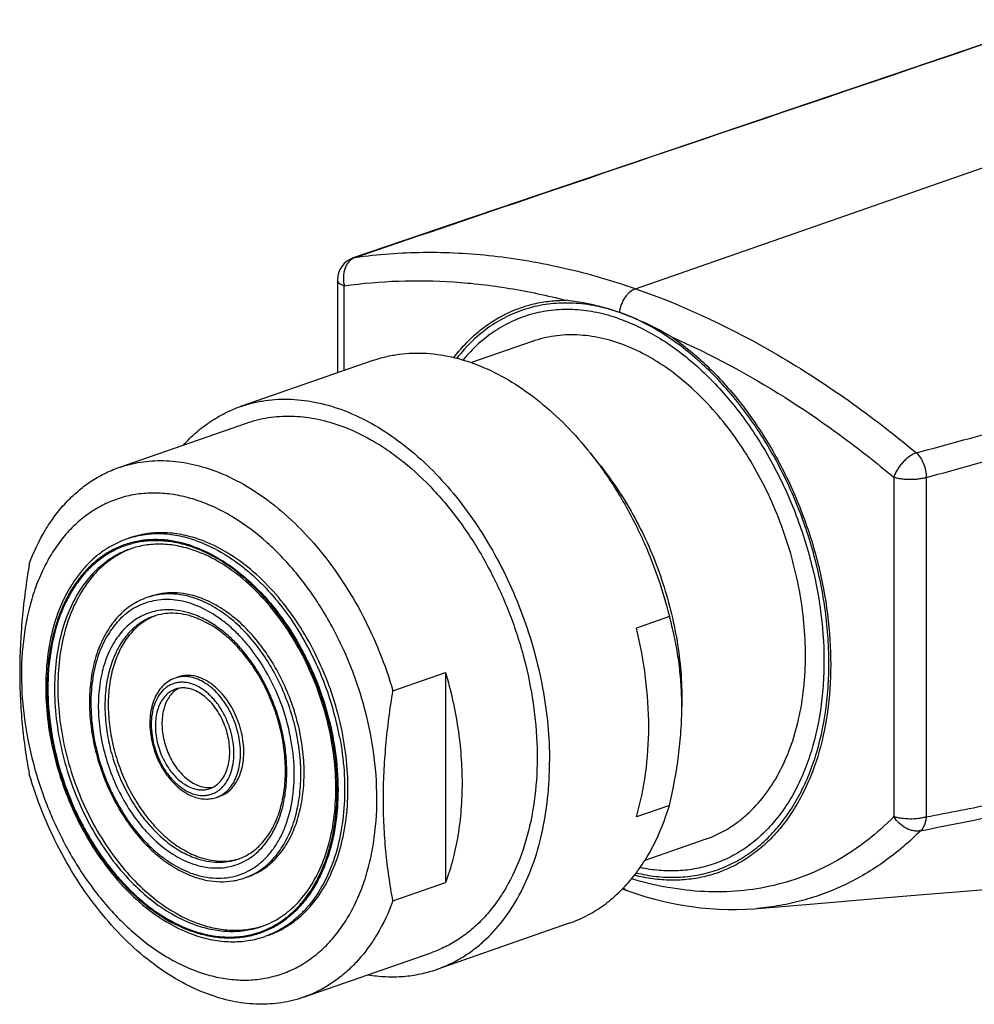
# Model space of a CAD drawing. Header units: millimetres. Extents: x 0 to 559, y 0 to 432.
# Tile 1 of 8: x 89 to 130, y 93 to 135. Entities that reach past the tile are written whole.
import ezdxf

# ---------------------------------------------------------------- set-up
doc = ezdxf.new("R2010")
doc.units = ezdxf.units.MM
doc.header["$LTSCALE"] = 30.734
doc.layers.get('0').update_dxf_attribs({"linetype": 'CONTINUOUS'})

msp = doc.modelspace()

# ---------------------------------------------------------------- linework, layer by layer
at = {"color": 9, "linetype": 'CONTINUOUS'}
for p, q in [((115.126, 123.876), (148.148, 135.386)), ((102.666, 120.382), (102.666, 124.003)), ((126.171, 115.809), (126.171, 101.291)), ((127.55, 115.798), (127.55, 101.279)), ((100.369, 104.678), (100.367, 104.691))]:
    msp.add_line(p, q, dxfattribs=at)
at = {"color": 7, "linetype": 'CONTINUOUS'}
for p, q in [((132.425, 135.161), (126.883, 133.283)), ((107.363, 126.661), (103.051, 125.196)), ((102.373, 124.249), (102.373, 120.279)), ((110.707, 121.623), (108.099, 120.713)), ((103.888, 120.808), (98.231, 118.836)), ((93.019, 116.224), (98.478, 118.128)), ((113.646, 116.264), (113.194, 116.834)), ((93.496, 113.214), (93.354, 113.164)), ((93.512, 112.74), (93.504, 112.737)), ((94.368, 110.711), (94.226, 110.662)), ((94.513, 109.857), (94.508, 109.855)), ((116.57, 109.849), (115.156, 109.356)), ((104.746, 106.677), (106.994, 107.46)), ((106.994, 107.46), (106.994, 98.47)), ((95.569, 107.265), (95.428, 107.215)), ((117.101, 106.353), (117.101, 105.995)), ((97.347, 102.166), (97.205, 102.116)), ((116.57, 101.772), (115.156, 101.279)), ((118.13, 100.329), (115.521, 99.42)), ((98.548, 98.719), (98.407, 98.67)), ((98.779, 98.811), (98.786, 98.814)), ((104.746, 97.687), (106.994, 98.47)), ((114.56, 98.196), (114.796, 98.111)), ((129.205, 98.105), (131.251, 98.272)), ((120.202, 97.35), (120.343, 97.361)), ((112.282, 96.729), (106.625, 94.757)), ((99.42, 96.217), (99.279, 96.167)), ((100.918, 93.562), (106.378, 95.465))]:
    msp.add_line(p, q, dxfattribs=at)
for points in [[(126.883, 133.283), (121.671, 131.517), (116.681, 129.825), (111.911, 128.206), (107.363, 126.661)], [(114.796, 98.111), (115.172, 97.985), (115.562, 97.866), (115.954, 97.758), (116.345, 97.662), (116.737, 97.578), (117.128, 97.505), (117.518, 97.444), (117.907, 97.395), (118.295, 97.358), (118.681, 97.332), (119.065, 97.319), (119.447, 97.318), (119.826, 97.328), (120.202, 97.35)], [(120.336, 97.361), (121.899, 97.495), (123.585, 97.638), (125.365, 97.787), (127.238, 97.943), (129.205, 98.105)]]:
    msp.add_lwpolyline(points, dxfattribs=at)
for centre, radius, start, end in [((103.373, 124.249), 1, 108.7782, 179.9979), ((110.976, 112.986), 10.461, 70.725, 83.5472), ((94.881, 109.239), 3.759, 110.5419, 111.355), ((95.444, 107.624), 2.42, 110.9342, 112.6225), ((102.338, 105.995), 14.763, 359.9988, 1.3863), ((97.472, 101.807), 2.42, 285.6739, 287.211), ((97.627, 101.36), 2.797, 289.2213, 294.3233), ((98.035, 100.191), 3.759, 286.9344, 287.9224)]:
    msp.add_arc(centre, radius, start, end, dxfattribs=at)
at = {"color": 9, "linetype": 'CONTINUOUS'}
for centre, radius, start, end in [((103.213, 124.721), 0.502, 98.6214, 108.7505), ((89.54, 102.338), 13.129, 20.983, 30.6492), ((89.206, 102.188), 13.495, 10.7584, 21.0687), ((-849.636, 4974.74), 4970.998, 281.334081, 281.47315), ((96.813, 103.242), 1.192, 289.2279, 296.3931), ((97.488, 101.307), 2.792, 289.2182, 292.288)]:
    msp.add_arc(centre, radius, start, end, dxfattribs=at)
for points, knots in [([(103.137, 125.217), (105.567, 126.044), (115.287, 129.351), (125.009, 132.649), (132.303, 135.119)], [0, 0, 0, 0, 0.249975, 1, 1, 1, 1]), ([(127.132, 116.853), (129.827, 117.588), (140.6, 120.528), (151.375, 123.464), (159.456, 125.665)], [0, 0, 0, 0, 0.250089, 1, 1, 1, 1]), ([(103.137, 125.217), (103.09, 125.201), (102.997, 125.156), (102.875, 125.054), (102.774, 124.92), (102.696, 124.761), (102.645, 124.583), (102.621, 124.392), (102.627, 124.196), (102.65, 124.066), (102.666, 124.003)], [0, 0, 0, 0, 0.10539, 0.215837, 0.332785, 0.456699, 0.587089, 0.722522, 0.860942, 1, 1, 1, 1]), ([(103.137, 125.217), (104.101, 125.352), (106.072, 125.497), (109.07, 125.339), (112.115, 124.811), (114.123, 124.225), (115.126, 123.876)], [0, 0, 0, 0, 0.239962, 0.4855, 0.738373, 1, 1, 1, 1]), ([(127.55, 115.798), (130.238, 116.539), (140.991, 119.502), (151.745, 122.457), (159.811, 124.672)], [0, 0, 0, 0, 0.250035, 1, 1, 1, 1]), ([(102.373, 124.249), (102.373, 124.238), (102.377, 124.214), (102.392, 124.179), (102.416, 124.146), (102.464, 124.1), (102.527, 124.061), (102.602, 124.026), (102.644, 124.01), (102.666, 124.003)], [0, 0, 0, 0, 0.085445, 0.17651, 0.277698, 0.391994, 0.665185, 0.825158, 1, 1, 1, 1]), ([(102.666, 124.003), (103.432, 124.111), (104.989, 124.245), (107.356, 124.206), (109.758, 123.927), (111.353, 123.588), (112.151, 123.381)], [0, 0, 0, 0, 0.242539, 0.48926, 0.741392, 1, 1, 1, 1]), ([(115.125, 123.876), (115.037, 123.845), (114.91, 123.767), (114.767, 123.628), (114.631, 123.454), (114.501, 123.199), (114.443, 122.975), (114.429, 122.861)], [0, 0, 0, 0, 0.21738, 0.338046, 0.46521, 0.73153, 1, 1, 1, 1]), ([(115.126, 123.876), (117.243, 123.138), (120.364, 121.654), (124.275, 119.121), (126.189, 117.641), (127.132, 116.853)], [0, 0, 0, 0, 0.481355, 0.736087, 1, 1, 1, 1]), ([(107.352, 120.935), (107.501, 121.13), (107.814, 121.5), (108.335, 121.996), (108.895, 122.422), (109.491, 122.772), (110.12, 123.047), (110.777, 123.243), (111.457, 123.359), (111.919, 123.382), (112.151, 123.381)], [0, 0, 0, 0, 0.131764, 0.259923, 0.385191, 0.508406, 0.630506, 0.752481, 0.875326, 1, 1, 1, 1]), ([(114.419, 122.59), (114.262, 122.645), (113.949, 122.743), (113.325, 122.894), (112.548, 122.998), (111.627, 122.983), (110.738, 122.825), (109.892, 122.526), (109.101, 122.09), (108.374, 121.523), (107.945, 121.071), (107.744, 120.828)], [0, 0, 0, 0, 0.067309, 0.133184, 0.261052, 0.384867, 0.506124, 0.626534, 0.747885, 0.87188, 1, 1, 1, 1]), ([(114.419, 122.59), (114.559, 122.542), (114.839, 122.435), (115.398, 122.187), (116.092, 121.812), (116.9, 121.268), (117.965, 120.407), (119.211, 119.111), (120.51, 117.297), (121.594, 115.261), (122.425, 113.073), (122.973, 110.812), (123.181, 108.912), (123.186, 107.426), (123.088, 106.021), (122.838, 104.673), (122.425, 103.423), (122.049, 102.57), (121.603, 101.791), (121.092, 101.095), (120.519, 100.488), (119.891, 99.975), (119.212, 99.561), (118.489, 99.252), (117.729, 99.049), (116.94, 98.955), (116.128, 98.97), (115.586, 99.052), (115.315, 99.109)], [0, 0, 0, 0, 0.014014, 0.028312, 0.057774, 0.088421, 0.120236, 0.187071, 0.257536, 0.330462, 0.404456, 0.478034, 0.549746, 0.584513, 0.618354, 0.682781, 0.713289, 0.742613, 0.770785, 0.797885, 0.824045, 0.849444, 0.874311, 0.898903, 0.923501, 0.948383, 0.973808, 1, 1, 1, 1]), ([(116.686, 121.8), (117.217, 121.433), (118.248, 120.579), (119.624, 119.051), (120.841, 117.277), (121.862, 115.314), (122.657, 113.219), (123.202, 111.055), (123.48, 108.889), (123.482, 106.784), (123.209, 104.805), (122.748, 103.282), (122.244, 102.188), (121.811, 101.45), (121.321, 100.786), (120.777, 100.199), (120.183, 99.697), (119.543, 99.282), (118.863, 98.957), (118.148, 98.727), (117.404, 98.593), (116.637, 98.555), (115.854, 98.614), (115.334, 98.716), (115.073, 98.782)], [0, 0, 0, 0, 0.06352, 0.130984, 0.201622, 0.274395, 0.348101, 0.421469, 0.493254, 0.562327, 0.627779, 0.689027, 0.718043, 0.746003, 0.772979, 0.799084, 0.824468, 0.849323, 0.873864, 0.898328, 0.922955, 0.947976, 0.973599, 1, 1, 1, 1]), ([(116.686, 121.8), (118.352, 121.071), (120.803, 119.748), (123.901, 117.632), (125.421, 116.438), (126.171, 115.809)], [0, 0, 0, 0, 0.485155, 0.738933, 1, 1, 1, 1]), ([(127.132, 116.853), (127.083, 116.836), (126.982, 116.792), (126.836, 116.7), (126.691, 116.585), (126.553, 116.449), (126.427, 116.299), (126.319, 116.139), (126.232, 115.976), (126.188, 115.864), (126.171, 115.809)], [0, 0, 0, 0, 0.106935, 0.225481, 0.353128, 0.486476, 0.621677, 0.754796, 0.882039, 1, 1, 1, 1]), ([(127.132, 116.853), (127.199, 116.792), (127.32, 116.645), (127.453, 116.385), (127.535, 116.097), (127.552, 115.896), (127.55, 115.798)], [0, 0, 0, 0, 0.232728, 0.48547, 0.745894, 1, 1, 1, 1]), ([(127.55, 115.798), (127.5, 115.782), (127.393, 115.755), (127.223, 115.727), (127.042, 115.71), (126.854, 115.705), (126.667, 115.713), (126.488, 115.733), (126.347, 115.759), (126.243, 115.786), (126.194, 115.801), (126.171, 115.809)], [0, 0, 0, 0, 0.112544, 0.236604, 0.368501, 0.504132, 0.639208, 0.769469, 0.890898, 0.947186, 1, 1, 1, 1]), ([(96.317, 113.101), (96.066, 113.189), (95.563, 113.326), (94.8, 113.408), (94.057, 113.362), (93.582, 113.244), (93.354, 113.164)], [0, 0, 0, 0, 0.263738, 0.516127, 0.760249, 1, 1, 1, 1]), ([(96.175, 112.865), (95.976, 112.934), (95.576, 113.049), (94.969, 113.142), (94.372, 113.153), (93.793, 113.081), (93.237, 112.927), (92.709, 112.691), (92.216, 112.377), (91.761, 111.988), (91.35, 111.528), (90.986, 111.001), (90.673, 110.414), (90.319, 109.541), (90.025, 108.324), (89.913, 106.758), (90.037, 105.112), (90.392, 103.449), (90.87, 102.096), (91.355, 101.059), (91.896, 100.079), (92.669, 98.961), (93.576, 97.993), (94.355, 97.35), (95.128, 96.822), (95.751, 96.516), (96.175, 96.369)], [0, 0, 0, 0, 0.027323, 0.053655, 0.079189, 0.104164, 0.12886, 0.153577, 0.178613, 0.204242, 0.230699, 0.258168, 0.286777, 0.316595, 0.379832, 0.447584, 0.518919, 0.592525, 0.666875, 0.703849, 0.740414, 0.811542, 0.879011, 0.911102, 0.941984, 1, 1, 1, 1]), ([(96.175, 112.818), (95.977, 112.887), (95.579, 113.001), (94.975, 113.094), (94.383, 113.105), (93.807, 113.033), (93.254, 112.879), (92.729, 112.645), (92.238, 112.333), (91.786, 111.946), (91.377, 111.488), (91.016, 110.965), (90.704, 110.381), (90.352, 109.513), (90.06, 108.303), (89.949, 106.746), (90.072, 105.109), (90.425, 103.455), (90.9, 102.11), (91.383, 101.08), (91.92, 100.105), (92.689, 98.993), (93.591, 98.031), (94.365, 97.391), (95.134, 96.866), (95.754, 96.562), (96.175, 96.415)], [0, 0, 0, 0, 0.027323, 0.053655, 0.079189, 0.104164, 0.12886, 0.153577, 0.178613, 0.204242, 0.230699, 0.258168, 0.286777, 0.316595, 0.379832, 0.447584, 0.518919, 0.592525, 0.666875, 0.703849, 0.740414, 0.811542, 0.879011, 0.911102, 0.941984, 1, 1, 1, 1]), ([(96.317, 113.101), (96.752, 112.95), (97.393, 112.635), (98.188, 112.091), (98.778, 111.602), (99.345, 111.046), (100.069, 110.212), (100.546, 109.518), (100.835, 109.031)], [0, 0, 0, 0, 0.223357, 0.342288, 0.465894, 0.593927, 0.726003, 1, 1, 1, 1]), ([(93.502, 112.74), (93.354, 112.688), (93.063, 112.565), (92.649, 112.327), (92.261, 112.035), (91.774, 111.572), (91.245, 110.863), (90.762, 109.859), (90.433, 108.716), (90.266, 107.466), (90.262, 106.14), (90.423, 104.776), (90.744, 103.409), (91.215, 102.076), (91.825, 100.813), (92.557, 99.654), (93.391, 98.631), (94.306, 97.77), (95.278, 97.096), (95.97, 96.773), (96.317, 96.652)], [0, 0, 0, 0, 0.023935, 0.048079, 0.072628, 0.097759, 0.150264, 0.20649, 0.266731, 0.330831, 0.398272, 0.468267, 0.539846, 0.611933, 0.683419, 0.753233, 0.820418, 0.884207, 0.944108, 1, 1, 1, 1]), ([(96.175, 112.865), (96.599, 112.717), (97.222, 112.412), (97.996, 111.883), (98.775, 111.24), (99.681, 110.272), (100.454, 109.154), (100.995, 108.174), (101.48, 107.137), (101.958, 105.785), (102.313, 104.121), (102.437, 102.476), (102.325, 100.909), (102.032, 99.693), (101.678, 98.819), (101.364, 98.232), (101, 97.706), (100.589, 97.246), (100.135, 96.856), (99.641, 96.542), (99.113, 96.307), (98.557, 96.152), (97.978, 96.08), (97.382, 96.091), (96.775, 96.185), (96.375, 96.299), (96.175, 96.369)], [0, 0, 0, 0, 0.058016, 0.088898, 0.120989, 0.188458, 0.259586, 0.296151, 0.333125, 0.407475, 0.481081, 0.552416, 0.620168, 0.683405, 0.713223, 0.741832, 0.769301, 0.795758, 0.821387, 0.846423, 0.87114, 0.895836, 0.920811, 0.946345, 0.972677, 1, 1, 1, 1]), ([(100.812, 97.57), (101.013, 97.802), (101.382, 98.32), (101.812, 99.202), (102.125, 100.193), (102.317, 101.273), (102.383, 102.42), (102.324, 103.611), (102.139, 104.822), (101.834, 106.029), (101.414, 107.207), (100.887, 108.332), (100.265, 109.383), (99.559, 110.336), (98.784, 111.174), (97.955, 111.88), (97.089, 112.438), (96.48, 112.712), (96.175, 112.818)], [0, 0, 0, 0, 0.051173, 0.10548, 0.163139, 0.224082, 0.288004, 0.354412, 0.422672, 0.492055, 0.561777, 0.631037, 0.699057, 0.765119, 0.828609, 0.88906, 0.946199, 1, 1, 1, 1]), ([(96.317, 110.618), (96.14, 110.679), (95.785, 110.776), (95.246, 110.834), (94.722, 110.801), (94.387, 110.718), (94.226, 110.662)], [0, 0, 0, 0, 0.263738, 0.516127, 0.760249, 1, 1, 1, 1]), ([(96.175, 110.381), (96.036, 110.43), (95.756, 110.51), (95.332, 110.575), (94.915, 110.583), (94.511, 110.532), (94.122, 110.424), (93.753, 110.26), (93.408, 110.04), (93.09, 109.768), (92.803, 109.447), (92.549, 109.079), (92.33, 108.668), (92.082, 108.058), (91.877, 107.208), (91.799, 106.113), (91.886, 104.963), (92.134, 103.8), (92.468, 102.855), (92.807, 102.131), (93.185, 101.445), (93.725, 100.664), (94.359, 99.988), (94.903, 99.538), (95.443, 99.169), (95.879, 98.956), (96.175, 98.852)], [0, 0, 0, 0, 0.027323, 0.053655, 0.079189, 0.104164, 0.12886, 0.153577, 0.178613, 0.204242, 0.230699, 0.258168, 0.286777, 0.316595, 0.379832, 0.447584, 0.518919, 0.592525, 0.666875, 0.703849, 0.740414, 0.811542, 0.879011, 0.911102, 0.941984, 1, 1, 1, 1]), ([(99.301, 107.535), (99.103, 107.876), (98.774, 108.361), (98.274, 108.944), (97.882, 109.333), (97.473, 109.676), (96.923, 110.056), (96.478, 110.275), (96.175, 110.381)], [0, 0, 0, 0, 0.274124, 0.406284, 0.534383, 0.658014, 0.776913, 1, 1, 1, 1]), ([(98.547, 98.723), (98.653, 98.767), (98.863, 98.868), (99.158, 99.059), (99.435, 99.287), (99.78, 99.645), (100.153, 100.185), (100.488, 100.939), (100.711, 101.79), (100.817, 102.715), (100.805, 103.692), (100.673, 104.693), (100.427, 105.694), (100.072, 106.667), (99.618, 107.588), (99.077, 108.432), (98.462, 109.176), (97.79, 109.802), (97.078, 110.293), (96.57, 110.529), (96.317, 110.618)], [0, 0, 0, 0, 0.023921, 0.048129, 0.072809, 0.098122, 0.151085, 0.207794, 0.268455, 0.332858, 0.400456, 0.470459, 0.541911, 0.61376, 0.684931, 0.754391, 0.821219, 0.884682, 0.944312, 1, 1, 1, 1]), ([(95.528, 110.115), (95.406, 110.132), (95.164, 110.149), (94.803, 110.127), (94.454, 110.056), (94.12, 109.938), (93.804, 109.773), (93.51, 109.564), (93.238, 109.311), (92.905, 108.913), (92.562, 108.313), (92.285, 107.484), (92.142, 106.56), (92.136, 105.571), (92.267, 104.551), (92.531, 103.533), (92.919, 102.552), (93.417, 101.64), (94.009, 100.83), (94.676, 100.147), (95.395, 99.615), (95.915, 99.365), (96.175, 99.274)], [0, 0, 0, 0, 0.025629, 0.050634, 0.075251, 0.099743, 0.124379, 0.149419, 0.175097, 0.201609, 0.257614, 0.318174, 0.383239, 0.452208, 0.52408, 0.59759, 0.671339, 0.743905, 0.813966, 0.880419, 0.942514, 1, 1, 1, 1]), ([(96.175, 109.959), (96.121, 109.978), (95.91, 110.046), (95.692, 110.094), (95.528, 110.115)], [0, 0, 0, 0, 0.25608, 1, 1, 1, 1]), ([(99.28, 100.128), (99.405, 100.284), (99.632, 100.629), (99.893, 101.211), (100.08, 101.86), (100.189, 102.562), (100.218, 103.304), (100.168, 104.072), (100.039, 104.85), (99.834, 105.624), (99.556, 106.378), (99.212, 107.097), (98.808, 107.767), (98.352, 108.376), (97.852, 108.91), (97.319, 109.359), (96.762, 109.716), (96.371, 109.891), (96.175, 109.959)], [0, 0, 0, 0, 0.051676, 0.106504, 0.164635, 0.225957, 0.290137, 0.356673, 0.424933, 0.494202, 0.563716, 0.632699, 0.7004, 0.76613, 0.829301, 0.889468, 0.946374, 1, 1, 1, 1]), ([(94.506, 109.859), (94.411, 109.826), (94.223, 109.747), (93.957, 109.594), (93.708, 109.406), (93.395, 109.109), (93.054, 108.652), (92.744, 108.007), (92.532, 107.271), (92.424, 106.467), (92.422, 105.614), (92.525, 104.737), (92.732, 103.857), (93.035, 103), (93.427, 102.187), (93.898, 101.442), (94.435, 100.784), (95.023, 100.23), (95.648, 99.796), (96.094, 99.589), (96.317, 99.511)], [0, 0, 0, 0, 0.023935, 0.048079, 0.072628, 0.097759, 0.150264, 0.20649, 0.266731, 0.330831, 0.398272, 0.468267, 0.539846, 0.611933, 0.683419, 0.753233, 0.820418, 0.884207, 0.944108, 1, 1, 1, 1]), ([(100.367, 104.691), (100.27, 105.191), (99.991, 106.173), (99.555, 107.097), (99.301, 107.535)], [0, 0, 0, 0, 0.501225, 1, 1, 1, 1]), ([(96.175, 106.96), (96.064, 106.999), (95.892, 107.038), (95.663, 107.042), (95.498, 107.021), (95.34, 106.977), (95.191, 106.911), (95.05, 106.821), (94.875, 106.672), (94.688, 106.429), (94.526, 106.077), (94.428, 105.67), (94.396, 105.225), (94.431, 104.757), (94.532, 104.285), (94.695, 103.825), (94.913, 103.394), (95.138, 103.07), (95.338, 102.84), (95.633, 102.552), (95.925, 102.36), (96.175, 102.273)], [0, 0, 0, 0, 0.053599, 0.079157, 0.104155, 0.128874, 0.153614, 0.178673, 0.204326, 0.258199, 0.316599, 0.379894, 0.447709, 0.51911, 0.592785, 0.667204, 0.740771, 0.811966, 0.846282, 0.87955, 1, 1, 1, 1]), ([(96.317, 107.197), (96.241, 107.223), (96.091, 107.264), (95.862, 107.289), (95.639, 107.275), (95.496, 107.239), (95.428, 107.215)], [0, 0, 0, 0, 0.26374, 0.516127, 0.760248, 1, 1, 1, 1]), ([(97.343, 102.174), (97.43, 102.217), (97.598, 102.328), (97.812, 102.553), (97.985, 102.832), (98.115, 103.157), (98.198, 103.519), (98.233, 103.91), (98.219, 104.321), (98.135, 104.882), (97.959, 105.433), (97.701, 105.942), (97.472, 106.292), (97.213, 106.6), (96.851, 106.934), (96.535, 107.121), (96.317, 107.197)], [0, 0, 0, 0, 0.048251, 0.09869, 0.152333, 0.209731, 0.270983, 0.335812, 0.403642, 0.473682, 0.616356, 0.687146, 0.756173, 0.822567, 0.885635, 1, 1, 1, 1]), ([(96.175, 102.273), (96.286, 102.235), (96.458, 102.196), (96.687, 102.191), (96.852, 102.212), (97.01, 102.256), (97.16, 102.323), (97.3, 102.412), (97.475, 102.562), (97.663, 102.804), (97.824, 103.157), (97.922, 103.563), (97.954, 104.008), (97.919, 104.476), (97.818, 104.949), (97.655, 105.409), (97.437, 105.839), (97.213, 106.163), (97.012, 106.393), (96.717, 106.681), (96.425, 106.873), (96.175, 106.96)], [0, 0, 0, 0, 0.053599, 0.079157, 0.104155, 0.128874, 0.153614, 0.178673, 0.204326, 0.258199, 0.316599, 0.379894, 0.447709, 0.51911, 0.592785, 0.667204, 0.740771, 0.811966, 0.846282, 0.87955, 1, 1, 1, 1]), ([(96.175, 98.852), (96.338, 98.796), (96.664, 98.706), (97.16, 98.646), (97.643, 98.665), (98.108, 98.765), (98.546, 98.943), (98.953, 99.196), (99.321, 99.522), (99.647, 99.915), (99.927, 100.369), (100.24, 101.064), (100.435, 101.842), (100.521, 102.668), (100.533, 103.556), (100.456, 104.231), (100.369, 104.678)], [0, 0, 0, 0, 0.058436, 0.114459, 0.16867, 0.22183, 0.2748, 0.32846, 0.383623, 0.440964, 0.500975, 0.563957, 0.698935, 0.770875, 0.845339, 1, 1, 1, 1]), ([(102.464, 104.707), (102.555, 104.224), (102.681, 103.263), (102.694, 101.842), (102.529, 100.498), (102.19, 99.268), (101.683, 98.186), (101.121, 97.422), (100.604, 96.924), (100.19, 96.61), (99.749, 96.354), (99.437, 96.223), (99.279, 96.167)], [0, 0, 0, 0, 0.149492, 0.293669, 0.43076, 0.559574, 0.679707, 0.791753, 0.845328, 0.89763, 0.949043, 1, 1, 1, 1]), ([(127.55, 101.279), (128.53, 101.47), (132.451, 102.238), (136.371, 103.009), (139.311, 103.589)], [0, 0, 0, 0, 0.249953, 1, 1, 1, 1]), ([(126.171, 101.291), (125.812, 100.926), (125.055, 100.25), (123.803, 99.408), (122.463, 98.76), (121.048, 98.314), (119.572, 98.078), (118.05, 98.05), (116.496, 98.227), (115.468, 98.477), (114.954, 98.633)], [0, 0, 0, 0, 0.12644, 0.249831, 0.371438, 0.492632, 0.614841, 0.739403, 0.867468, 1, 1, 1, 1]), ([(127.55, 101.279), (127.5, 101.263), (127.393, 101.236), (127.161, 101.197), (126.855, 101.181), (126.55, 101.202), (126.323, 101.245), (126.219, 101.274), (126.171, 101.291)], [0, 0, 0, 0, 0.112592, 0.2367, 0.504165, 0.76943, 0.890897, 1, 1, 1, 1]), ([(127.311, 100.686), (127.288, 100.682), (127.24, 100.675), (127.166, 100.67), (127.089, 100.673), (126.983, 100.688), (126.848, 100.725), (126.635, 100.82), (126.389, 100.998), (126.234, 101.187), (126.171, 101.291)], [0, 0, 0, 0, 0.052178, 0.107074, 0.163381, 0.221209, 0.342032, 0.468927, 0.733757, 1, 1, 1, 1]), ([(127.55, 101.279), (127.546, 101.219), (127.529, 101.103), (127.467, 100.895), (127.383, 100.756), (127.311, 100.686)], [0, 0, 0, 0, 0.276953, 0.537688, 1, 1, 1, 1]), ([(127.311, 100.686), (127.071, 100.446), (126.576, 99.987), (125.785, 99.368), (124.955, 98.827), (124.09, 98.365), (123.192, 97.985), (122.266, 97.687), (121.314, 97.474), (120.668, 97.39), (120.343, 97.361)], [0, 0, 0, 0, 0.129403, 0.256553, 0.381914, 0.505981, 0.629275, 0.752339, 0.875731, 1, 1, 1, 1]), ([(96.175, 99.274), (96.32, 99.224), (96.609, 99.143), (97.049, 99.086), (97.479, 99.095), (97.893, 99.173), (98.287, 99.317), (98.654, 99.526), (98.991, 99.797), (99.188, 100.012), (99.28, 100.128)], [0, 0, 0, 0, 0.132973, 0.26065, 0.384257, 0.505345, 0.625687, 0.747124, 0.871396, 1, 1, 1, 1]), ([(96.317, 99.511), (96.47, 99.458), (96.777, 99.374), (97.244, 99.323), (97.697, 99.352), (97.988, 99.424), (98.127, 99.472)], [0, 0, 0, 0, 0.263738, 0.516127, 0.760248, 1, 1, 1, 1]), ([(114.796, 98.111), (114.76, 98.123), (114.69, 98.159), (114.63, 98.211), (114.604, 98.241)], [0, 0, 0, 0, 0.491092, 1, 1, 1, 1]), ([(96.175, 96.415), (96.389, 96.341), (96.817, 96.22), (97.468, 96.13), (98.105, 96.136), (98.72, 96.237), (99.308, 96.434), (99.859, 96.724), (100.368, 97.103), (100.67, 97.407), (100.812, 97.57)], [0, 0, 0, 0, 0.133293, 0.26144, 0.38556, 0.507072, 0.627604, 0.748868, 0.872515, 1, 1, 1, 1]), ([(96.317, 96.652), (96.554, 96.569), (97.032, 96.439), (97.758, 96.361), (98.463, 96.405), (98.915, 96.517), (99.131, 96.592)], [0, 0, 0, 0, 0.263738, 0.516127, 0.760249, 1, 1, 1, 1])]:
    msp.add_open_spline(points, degree=3, knots=knots, dxfattribs=at)
at = {"color": 7, "linetype": 'CONTINUOUS'}
for points, knots in [([(114.429, 122.861), (114.105, 122.974), (113.455, 123.155), (112.468, 123.282), (111.504, 123.256), (110.575, 123.077), (109.694, 122.747), (108.872, 122.27), (108.121, 121.653), (107.682, 121.164), (107.477, 120.902)], [0, 0, 0, 0, 0.132882, 0.260433, 0.383903, 0.504881, 0.625176, 0.746661, 0.871101, 1, 1, 1, 1]), ([(115.152, 98.885), (115.432, 98.818), (115.991, 98.717), (116.831, 98.677), (117.651, 98.75), (118.441, 98.936), (119.193, 99.234), (119.902, 99.639), (120.559, 100.15), (121.16, 100.759), (121.697, 101.461), (122.168, 102.25), (122.567, 103.118), (123.008, 104.393), (123.279, 105.772), (123.393, 107.213), (123.401, 108.74), (123.201, 110.696), (122.65, 113.027), (121.805, 115.285), (120.697, 117.389), (119.572, 118.972), (118.573, 120.091), (117.795, 120.838), (116.986, 121.495), (115.899, 122.228), (115.024, 122.654), (114.43, 122.861)], [0, 0, 0, 0, 0.02642, 0.052023, 0.077025, 0.101685, 0.126283, 0.151103, 0.176414, 0.202453, 0.229413, 0.257435, 0.28661, 0.316975, 0.381163, 0.414915, 0.449616, 0.521265, 0.594864, 0.668948, 0.742008, 0.812626, 0.846656, 0.879655, 0.911533, 0.942234, 1, 1, 1, 1]), ([(116.685, 121.801), (116.319, 122.014), (115.585, 122.408), (114.815, 122.726), (114.43, 122.861)], [0, 0, 0, 0, 0.509206, 1, 1, 1, 1]), ([(122.391, 108.197), (122.391, 108.656), (122.345, 109.587), (122.149, 110.984), (121.825, 112.381), (121.382, 113.755), (120.824, 115.084), (120.162, 116.345), (119.406, 117.52), (118.568, 118.587), (117.662, 119.531), (116.702, 120.335), (115.704, 120.987), (114.682, 121.475), (113.654, 121.791), (112.797, 121.906), (112.129, 121.904), (111.642, 121.858), (111.167, 121.766), (110.859, 121.675), (110.707, 121.623)], [0, 0, 0, 0, 0.068188, 0.138117, 0.209193, 0.280776, 0.352207, 0.422832, 0.49203, 0.559236, 0.623971, 0.685873, 0.744727, 0.800498, 0.853368, 0.903754, 0.928236, 0.952362, 0.976243, 1, 1, 1, 1]), ([(103.888, 120.808), (104.069, 120.871), (104.438, 120.978), (105.008, 121.083), (105.592, 121.131), (106.395, 121.118), (107.424, 120.954), (108.654, 120.533), (109.871, 119.897), (111.052, 119.057), (112.177, 118.031), (112.864, 117.249), (113.194, 116.834)], [0, 0, 0, 0, 0.053301, 0.106913, 0.161136, 0.216251, 0.330002, 0.449857, 0.576739, 0.710957, 0.852273, 1, 1, 1, 1]), ([(95.784, 117.19), (95.956, 117.379), (96.318, 117.733), (96.914, 118.191), (97.552, 118.565), (98.002, 118.756), (98.231, 118.836)], [0, 0, 0, 0, 0.257558, 0.508759, 0.755521, 1, 1, 1, 1]), ([(98.231, 118.836), (98.402, 118.895), (98.751, 118.998), (99.289, 119.102), (99.839, 119.154), (100.594, 119.156), (101.564, 119.026), (102.726, 118.669), (103.881, 118.117), (105.01, 117.38), (106.096, 116.47), (107.12, 115.403), (108.068, 114.196), (108.923, 112.868), (109.671, 111.442), (110.302, 109.939), (110.804, 108.385), (111.169, 106.806), (111.392, 105.226), (111.444, 104.173), (111.444, 103.654)], [0, 0, 0, 0, 0.023757, 0.047638, 0.071764, 0.096246, 0.146632, 0.199501, 0.255273, 0.314127, 0.376029, 0.440764, 0.50797, 0.577167, 0.647793, 0.719224, 0.790807, 0.861883, 0.931812, 1, 1, 1, 1]), ([(98.478, 118.128), (98.63, 118.18), (98.939, 118.272), (99.414, 118.368), (99.901, 118.421), (100.568, 118.435), (101.424, 118.343), (102.094, 118.16), (102.428, 118.044)], [0, 0, 0, 0, 0.119664, 0.239883, 0.361199, 0.484121, 0.73639, 1, 1, 1, 1]), ([(102.428, 118.044), (102.914, 117.874), (103.631, 117.54), (104.534, 116.971), (105.447, 116.289), (106.534, 115.267), (107.705, 113.83), (108.732, 112.204), (109.588, 110.432), (110.25, 108.561), (110.7, 106.642), (110.925, 104.727), (110.921, 102.867), (110.685, 101.112), (110.224, 99.508), (109.649, 98.313), (109.086, 97.482), (108.625, 96.934), (108.12, 96.453), (107.576, 96.044), (106.995, 95.71), (106.586, 95.537), (106.378, 95.465)], [0, 0, 0, 0, 0.055885, 0.085354, 0.115827, 0.179608, 0.246785, 0.316591, 0.388068, 0.460147, 0.531717, 0.601704, 0.669137, 0.73323, 0.793464, 0.849683, 0.876393, 0.902253, 0.927381, 0.951927, 0.976067, 1, 1, 1, 1]), ([(113.194, 116.834), (113.587, 116.339), (114.325, 115.285), (115.261, 113.579), (116.026, 111.758), (116.411, 110.49), (116.57, 109.849)], [0, 0, 0, 0, 0.242792, 0.492555, 0.746096, 1, 1, 1, 1]), ([(93.019, 116.224), (93.17, 116.277), (93.479, 116.369), (93.955, 116.465), (94.441, 116.518), (95.108, 116.532), (95.964, 116.439), (96.634, 116.257), (96.968, 116.141)], [0, 0, 0, 0, 0.119664, 0.239883, 0.361199, 0.484121, 0.73639, 1, 1, 1, 1]), ([(89.19, 112.099), (89.374, 112.595), (89.707, 113.306), (90.273, 114.158), (90.739, 114.721), (91.249, 115.214), (91.801, 115.633), (92.391, 115.975), (92.807, 116.151), (93.019, 116.224)], [0, 0, 0, 0, 0.272729, 0.402177, 0.527409, 0.649003, 0.767696, 0.884368, 1, 1, 1, 1]), ([(96.968, 116.141), (97.391, 115.993), (98.236, 115.612), (99.436, 114.835), (100.583, 113.852), (101.654, 112.684), (102.627, 111.355), (103.482, 109.892), (104.202, 108.326), (104.583, 107.233), (104.746, 106.677)], [0, 0, 0, 0, 0.105842, 0.218323, 0.33738, 0.462454, 0.592593, 0.72655, 0.862876, 1, 1, 1, 1]), ([(113.646, 116.264), (114.189, 115.579), (114.918, 114.462), (115.703, 112.863), (116.201, 111.597), (116.597, 110.296), (116.977, 108.556), (117.101, 107.228), (117.101, 106.353)], [0, 0, 0, 0, 0.245825, 0.372391, 0.5, 0.627609, 0.754175, 1, 1, 1, 1]), ([(104.059, 102.066), (104.059, 102.74), (103.956, 104.11), (103.523, 106.142), (102.823, 108.12), (101.885, 109.971), (100.919, 111.366), (100.057, 112.354), (99.176, 113.216), (98.224, 113.941), (97.22, 114.491), (96.473, 114.802), (95.726, 115.016), (94.984, 115.13), (94.256, 115.144), (93.548, 115.056), (92.869, 114.867), (92.224, 114.579), (91.621, 114.195), (91.066, 113.72), (90.564, 113.158), (90.119, 112.515), (89.736, 111.797), (89.418, 111.013), (89.168, 110.168), (88.924, 108.953), (88.857, 108.005), (88.857, 107.365)], [0, 0, 0, 0, 0.071328, 0.144927, 0.21927, 0.292761, 0.363884, 0.398165, 0.431399, 0.4943, 0.523949, 0.552394, 0.579714, 0.606044, 0.631575, 0.656548, 0.681242, 0.705957, 0.73099, 0.756617, 0.783072, 0.810538, 0.839144, 0.86896, 0.900006, 0.932254, 1, 1, 1, 1]), ([(96.458, 113.151), (96.208, 113.238), (95.705, 113.375), (94.941, 113.458), (94.199, 113.411), (93.723, 113.293), (93.496, 113.214)], [0, 0, 0, 0, 0.263738, 0.516127, 0.760249, 1, 1, 1, 1]), ([(93.354, 113.164), (93.195, 113.109), (92.881, 112.977), (92.436, 112.721), (92.019, 112.409), (91.633, 112.043), (91.282, 111.627), (90.854, 111), (90.419, 110.1), (90.069, 108.895), (89.89, 107.58), (89.884, 106.19), (90.051, 104.759), (90.385, 103.326), (90.878, 101.929), (91.517, 100.605), (92.284, 99.39), (93.161, 98.315), (94.124, 97.41), (95.15, 96.699), (95.884, 96.357), (96.251, 96.229)], [0, 0, 0, 0, 0.024441, 0.049068, 0.074055, 0.099566, 0.12574, 0.152691, 0.209176, 0.269425, 0.333338, 0.400453, 0.470034, 0.541153, 0.61277, 0.683811, 0.753243, 0.820147, 0.883806, 0.943781, 1, 1, 1, 1]), ([(96.251, 112.678), (96.017, 112.76), (95.549, 112.887), (94.839, 112.965), (94.152, 112.922), (93.712, 112.813), (93.502, 112.74)], [0, 0, 0, 0, 0.265355, 0.518086, 0.761519, 1, 1, 1, 1]), ([(99.42, 96.217), (99.576, 96.271), (99.883, 96.4), (100.319, 96.651), (100.727, 96.958), (101.239, 97.446), (101.797, 98.192), (102.305, 99.249), (102.651, 100.452), (102.827, 101.768), (102.831, 103.163), (102.662, 104.6), (102.324, 106.039), (101.828, 107.442), (101.186, 108.771), (100.416, 109.991), (99.537, 111.068), (98.574, 111.974), (97.552, 112.683), (96.822, 113.024), (96.458, 113.151)], [0, 0, 0, 0, 0.023935, 0.048079, 0.072628, 0.097759, 0.150264, 0.20649, 0.266731, 0.330831, 0.398272, 0.468267, 0.539846, 0.611933, 0.683419, 0.753233, 0.820418, 0.884207, 0.944108, 1, 1, 1, 1]), ([(93.504, 112.737), (93.359, 112.68), (93.074, 112.547), (92.672, 112.294), (92.296, 111.991), (91.825, 111.514), (91.316, 110.792), (90.857, 109.779), (90.549, 108.634), (90.4, 107.386), (90.412, 106.069), (90.585, 104.716), (90.914, 103.364), (91.39, 102.048), (92.001, 100.802), (92.73, 99.66), (93.56, 98.652), (94.467, 97.804), (95.43, 97.14), (96.115, 96.821), (96.458, 96.701)], [0, 0, 0, 0, 0.023921, 0.04811, 0.072754, 0.098018, 0.150862, 0.207447, 0.268001, 0.332328, 0.399887, 0.46989, 0.541376, 0.613288, 0.684541, 0.754092, 0.821013, 0.884559, 0.94426, 1, 1, 1, 1]), ([(99.131, 96.592), (99.275, 96.643), (99.56, 96.763), (99.964, 96.996), (100.343, 97.282), (100.821, 97.738), (101.343, 98.441), (101.819, 99.439), (102.145, 100.58), (102.31, 101.832), (102.311, 103.162), (102.148, 104.532), (101.825, 105.906), (101.35, 107.245), (100.737, 108.514), (100.002, 109.677), (99.166, 110.703), (98.251, 111.564), (97.283, 112.237), (96.594, 112.559), (96.251, 112.678)], [0, 0, 0, 0, 0.02338, 0.046994, 0.071062, 0.095778, 0.147686, 0.203628, 0.263859, 0.328158, 0.395947, 0.466385, 0.538457, 0.611046, 0.683008, 0.753233, 0.820718, 0.884646, 0.944466, 1, 1, 1, 1]), ([(89.19, 112.099), (89.063, 111.324), (88.909, 110.161), (88.801, 108.611), (88.782, 107.843), (88.782, 107.462)], [0, 0, 0, 0, 0.505734, 0.754633, 1, 1, 1, 1]), ([(96.458, 110.667), (96.281, 110.729), (95.926, 110.825), (95.388, 110.884), (94.864, 110.851), (94.529, 110.767), (94.368, 110.711)], [0, 0, 0, 0, 0.263738, 0.516127, 0.760249, 1, 1, 1, 1]), ([(94.226, 110.662), (94.113, 110.622), (93.889, 110.529), (93.573, 110.347), (93.276, 110.125), (92.906, 109.775), (92.505, 109.242), (92.14, 108.491), (91.893, 107.64), (91.765, 106.713), (91.76, 105.733), (91.877, 104.725), (92.112, 103.716), (92.459, 102.732), (92.909, 101.8), (93.45, 100.943), (94.068, 100.186), (94.747, 99.547), (95.472, 99.045), (95.991, 98.803), (96.251, 98.713)], [0, 0, 0, 0, 0.024649, 0.049474, 0.074643, 0.100311, 0.153593, 0.210192, 0.270451, 0.334294, 0.401283, 0.470701, 0.541638, 0.613071, 0.683937, 0.753219, 0.820016, 0.883629, 0.94364, 1, 1, 1, 1]), ([(98.786, 98.814), (98.89, 98.862), (99.094, 98.97), (99.382, 99.17), (99.649, 99.407), (99.983, 99.774), (100.342, 100.322), (100.66, 101.081), (100.869, 101.934), (100.962, 102.856), (100.939, 103.827), (100.799, 104.82), (100.547, 105.81), (100.19, 106.771), (99.735, 107.68), (99.195, 108.511), (98.585, 109.245), (97.918, 109.862), (97.211, 110.346), (96.709, 110.579), (96.458, 110.667)], [0, 0, 0, 0, 0.023932, 0.048204, 0.072991, 0.098443, 0.151742, 0.208793, 0.269746, 0.334352, 0.40205, 0.472049, 0.543401, 0.615074, 0.686017, 0.755221, 0.821793, 0.885022, 0.944459, 1, 1, 1, 1]), ([(96.251, 109.82), (96.102, 109.872), (95.804, 109.953), (95.353, 110.002), (94.917, 109.975), (94.639, 109.906), (94.506, 109.859)], [0, 0, 0, 0, 0.26631, 0.519242, 0.762269, 1, 1, 1, 1]), ([(94.508, 109.855), (94.416, 109.817), (94.236, 109.727), (93.981, 109.56), (93.743, 109.361), (93.447, 109.049), (93.126, 108.58), (92.839, 107.926), (92.649, 107.189), (92.559, 106.388), (92.572, 105.543), (92.687, 104.677), (92.902, 103.813), (93.21, 102.972), (93.603, 102.177), (94.071, 101.448), (94.603, 100.805), (95.184, 100.264), (95.8, 99.84), (96.239, 99.637), (96.458, 99.56)], [0, 0, 0, 0, 0.023922, 0.048143, 0.072845, 0.098187, 0.151222, 0.208005, 0.26873, 0.333176, 0.400797, 0.4708, 0.542231, 0.614043, 0.685165, 0.75457, 0.821343, 0.884755, 0.944344, 1, 1, 1, 1]), ([(98.127, 99.472), (98.219, 99.504), (98.399, 99.58), (98.655, 99.729), (98.896, 99.911), (99.2, 100.202), (99.533, 100.651), (99.838, 101.291), (100.046, 102.024), (100.152, 102.831), (100.152, 103.687), (100.046, 104.571), (99.837, 105.457), (99.53, 106.321), (99.134, 107.139), (98.661, 107.889), (98.206, 108.448), (97.814, 108.84), (97.248, 109.334), (96.706, 109.661), (96.251, 109.82)], [0, 0, 0, 0, 0.023072, 0.046392, 0.070195, 0.094685, 0.146273, 0.202077, 0.262326, 0.326763, 0.394775, 0.465491, 0.537869, 0.610772, 0.683031, 0.753515, 0.821198, 0.853733, 0.88527, 1, 1, 1, 1]), ([(117.096, 106.353), (117.089, 106.659), (117.055, 107.265), (116.947, 108.156), (116.786, 109.016), (116.647, 109.575), (116.57, 109.849)], [0, 0, 0, 0, 0.259668, 0.512833, 0.759492, 1, 1, 1, 1]), ([(115.686, 105.133), (115.686, 105.833), (115.592, 107.255), (115.329, 108.655), (115.156, 109.356)], [0, 0, 0, 0, 0.49256, 1, 1, 1, 1]), ([(118.13, 100.329), (118.289, 100.385), (118.605, 100.513), (119.057, 100.754), (119.488, 101.042), (120.037, 101.492), (120.659, 102.172), (121.28, 103.139), (121.773, 104.249), (122.13, 105.479), (122.345, 106.809), (122.391, 107.728), (122.391, 108.197)], [0, 0, 0, 0, 0.053301, 0.106913, 0.161136, 0.216251, 0.330002, 0.449857, 0.576739, 0.710957, 0.852273, 1, 1, 1, 1]), ([(88.782, 107.462), (88.782, 107.087), (88.8, 106.344), (88.88, 105.242), (89.009, 104.165), (89.125, 103.458), (89.19, 103.109)], [0, 0, 0, 0, 0.256868, 0.509123, 0.756752, 1, 1, 1, 1]), ([(106.994, 107.46), (107.224, 106.68), (107.489, 105.491), (107.67, 103.898), (107.716, 102.729), (107.672, 101.591), (107.5, 100.159), (107.236, 99.121), (106.994, 98.47)], [0, 0, 0, 0, 0.267287, 0.398235, 0.526388, 0.651126, 0.771925, 1, 1, 1, 1]), ([(88.857, 107.365), (88.857, 106.691), (88.96, 105.32), (89.393, 103.288), (90.093, 101.31), (91.031, 99.46), (91.997, 98.065), (92.859, 97.077), (93.74, 96.215), (94.692, 95.49), (95.696, 94.939), (96.443, 94.629), (97.19, 94.415), (97.932, 94.3), (98.66, 94.287), (99.368, 94.375), (100.047, 94.564), (100.692, 94.852), (101.295, 95.235), (101.85, 95.711), (102.352, 96.273), (102.797, 96.916), (103.18, 97.633), (103.498, 98.418), (103.748, 99.263), (103.992, 100.478), (104.059, 101.425), (104.059, 102.066)], [0, 0, 0, 0, 0.071328, 0.144927, 0.21927, 0.292761, 0.363884, 0.398165, 0.431399, 0.4943, 0.523949, 0.552394, 0.579714, 0.606044, 0.631575, 0.656548, 0.681242, 0.705957, 0.73099, 0.756617, 0.783072, 0.810538, 0.839144, 0.86896, 0.900006, 0.932254, 1, 1, 1, 1]), ([(95.428, 107.215), (95.327, 107.18), (95.132, 107.084), (94.879, 106.871), (94.671, 106.598), (94.512, 106.275), (94.404, 105.913), (94.349, 105.519), (94.345, 105.105), (94.393, 104.679), (94.491, 104.253), (94.637, 103.838), (94.826, 103.445), (95.055, 103.083), (95.316, 102.762), (95.606, 102.491), (95.916, 102.276), (96.139, 102.173), (96.251, 102.134)], [0, 0, 0, 0, 0.051149, 0.103382, 0.157675, 0.214773, 0.275077, 0.338606, 0.405027, 0.473714, 0.543835, 0.614436, 0.684518, 0.75313, 0.819445, 0.882851, 0.943024, 1, 1, 1, 1]), ([(96.458, 107.246), (96.383, 107.272), (96.232, 107.313), (96.003, 107.338), (95.78, 107.324), (95.638, 107.289), (95.569, 107.265)], [0, 0, 0, 0, 0.263739, 0.516127, 0.760249, 1, 1, 1, 1]), ([(97.347, 102.166), (97.441, 102.198), (97.624, 102.29), (97.862, 102.494), (98.06, 102.758), (98.212, 103.075), (98.316, 103.436), (98.369, 103.831), (98.37, 104.25), (98.319, 104.681), (98.218, 105.112), (98.069, 105.533), (97.876, 105.932), (97.645, 106.298), (97.382, 106.621), (97.01, 106.971), (96.684, 107.167), (96.458, 107.246)], [0, 0, 0, 0, 0.048015, 0.097641, 0.150178, 0.206437, 0.266714, 0.330852, 0.398334, 0.468371, 0.539993, 0.612123, 0.683651, 0.753508, 0.820733, 0.88456, 1, 1, 1, 1]), ([(95.435, 106.741), (95.356, 106.714), (95.204, 106.638), (95.005, 106.468), (94.84, 106.248), (94.714, 105.983), (94.627, 105.683), (94.583, 105.353), (94.582, 105.005), (94.639, 104.522), (94.779, 104.046), (94.993, 103.603), (95.186, 103.298), (95.405, 103.028), (95.715, 102.737), (95.987, 102.573), (96.175, 102.508)], [0, 0, 0, 0, 0.048026, 0.097662, 0.150211, 0.206483, 0.266773, 0.330926, 0.398422, 0.468475, 0.612039, 0.683583, 0.753454, 0.820694, 0.884535, 1, 1, 1, 1]), ([(95.58, 106.78), (95.509, 106.742), (95.371, 106.647), (95.197, 106.456), (95.057, 106.222), (94.953, 105.95), (94.887, 105.648), (94.861, 105.323), (94.875, 104.982), (94.947, 104.518), (95.095, 104.063), (95.311, 103.641), (95.501, 103.353), (95.715, 103.099), (96.016, 102.824), (96.277, 102.669), (96.458, 102.606)], [0, 0, 0, 0, 0.048339, 0.098968, 0.152846, 0.210472, 0.271912, 0.336868, 0.404754, 0.47478, 0.617255, 0.687884, 0.756736, 0.822954, 0.885863, 1, 1, 1, 1]), ([(96.175, 106.726), (96.113, 106.747), (95.987, 106.782), (95.796, 106.802), (95.61, 106.791), (95.491, 106.761), (95.435, 106.741)], [0, 0, 0, 0, 0.26374, 0.516127, 0.760248, 1, 1, 1, 1]), ([(96.916, 102.492), (96.994, 102.519), (97.147, 102.595), (97.345, 102.765), (97.51, 102.986), (97.637, 103.25), (97.723, 103.551), (97.768, 103.88), (97.768, 104.229), (97.712, 104.711), (97.571, 105.187), (97.357, 105.631), (97.165, 105.936), (96.945, 106.205), (96.635, 106.497), (96.363, 106.66), (96.175, 106.726)], [0, 0, 0, 0, 0.048026, 0.097662, 0.150211, 0.206483, 0.266773, 0.330926, 0.398422, 0.468475, 0.612039, 0.683583, 0.753454, 0.820694, 0.884535, 1, 1, 1, 1]), ([(104.338, 102.04), (104.338, 102.421), (104.357, 103.189), (104.465, 104.738), (104.619, 105.902), (104.746, 106.677)], [0, 0, 0, 0, 0.245367, 0.494266, 1, 1, 1, 1]), ([(116.57, 101.772), (116.735, 102.474), (116.935, 103.532), (117.076, 104.947), (117.101, 105.648), (117.101, 105.995)], [0, 0, 0, 0, 0.507071, 0.755914, 1, 1, 1, 1]), ([(115.156, 101.279), (115.337, 101.884), (115.604, 103.162), (115.686, 104.463), (115.686, 105.133)], [0, 0, 0, 0, 0.485274, 1, 1, 1, 1]), ([(106.625, 94.757), (106.805, 94.82), (107.162, 94.965), (107.673, 95.237), (108.161, 95.563), (108.781, 96.071), (109.485, 96.84), (110.187, 97.935), (110.745, 99.189), (111.148, 100.581), (111.392, 102.084), (111.444, 103.123), (111.444, 103.654)], [0, 0, 0, 0, 0.053301, 0.106913, 0.161136, 0.216251, 0.330002, 0.449857, 0.576739, 0.710957, 0.852273, 1, 1, 1, 1]), ([(96.968, 93.646), (96.546, 93.793), (95.701, 94.174), (94.501, 94.951), (93.353, 95.934), (92.283, 97.102), (91.31, 98.432), (90.455, 99.894), (89.735, 101.461), (89.354, 102.554), (89.19, 103.109)], [0, 0, 0, 0, 0.105842, 0.218323, 0.33738, 0.462454, 0.592593, 0.72655, 0.862876, 1, 1, 1, 1]), ([(96.175, 102.508), (96.238, 102.486), (96.364, 102.452), (96.554, 102.431), (96.74, 102.443), (96.859, 102.472), (96.916, 102.492)], [0, 0, 0, 0, 0.26374, 0.516127, 0.760248, 1, 1, 1, 1]), ([(96.458, 102.606), (96.556, 102.572), (96.754, 102.526), (96.958, 102.534), (97.054, 102.552)], [0, 0, 0, 0, 0.515063, 1, 1, 1, 1]), ([(96.251, 102.134), (96.33, 102.106), (96.491, 102.063), (96.736, 102.037), (96.976, 102.052), (97.131, 102.09), (97.205, 102.116)], [0, 0, 0, 0, 0.259417, 0.510911, 0.756873, 1, 1, 1, 1]), ([(104.746, 97.687), (104.682, 98.036), (104.565, 98.743), (104.436, 99.82), (104.356, 100.922), (104.338, 101.665), (104.338, 102.04)], [0, 0, 0, 0, 0.243248, 0.490877, 0.743132, 1, 1, 1, 1]), ([(112.282, 96.729), (112.529, 96.815), (113.013, 97.023), (113.696, 97.436), (114.329, 97.948), (114.908, 98.552), (115.427, 99.244), (116.046, 100.294), (116.389, 101.167), (116.57, 101.772)], [0, 0, 0, 0, 0.114168, 0.229571, 0.347362, 0.46855, 0.593949, 0.724158, 1, 1, 1, 1]), ([(96.458, 99.56), (96.598, 99.511), (96.88, 99.433), (97.308, 99.378), (97.725, 99.389), (97.995, 99.44), (98.126, 99.477)], [0, 0, 0, 0, 0.263186, 0.515824, 0.760385, 1, 1, 1, 1]), ([(96.251, 98.713), (96.432, 98.65), (96.796, 98.551), (97.35, 98.491), (97.892, 98.525), (98.24, 98.612), (98.407, 98.67)], [0, 0, 0, 0, 0.261758, 0.513734, 0.758698, 1, 1, 1, 1]), ([(104.746, 97.687), (104.562, 97.192), (104.23, 96.48), (103.664, 95.628), (103.198, 95.065), (102.687, 94.573), (102.135, 94.153), (101.546, 93.811), (101.13, 93.636), (100.918, 93.562)], [0, 0, 0, 0, 0.272729, 0.402177, 0.527409, 0.649003, 0.767696, 0.884368, 1, 1, 1, 1]), ([(96.458, 96.701), (96.683, 96.623), (97.135, 96.498), (97.822, 96.415), (98.491, 96.441), (98.922, 96.532), (99.13, 96.595)], [0, 0, 0, 0, 0.2634, 0.515961, 0.760363, 1, 1, 1, 1]), ([(96.251, 96.229), (96.505, 96.14), (97.018, 96.001), (97.797, 95.917), (98.558, 95.965), (99.045, 96.086), (99.279, 96.167)], [0, 0, 0, 0, 0.262318, 0.51441, 0.759136, 1, 1, 1, 1]), ([(103.682, 94.525), (103.934, 94.484), (104.439, 94.431), (105.191, 94.442), (105.923, 94.546), (106.395, 94.677), (106.625, 94.757)], [0, 0, 0, 0, 0.257567, 0.508771, 0.755529, 1, 1, 1, 1]), ([(100.918, 93.562), (100.767, 93.509), (100.458, 93.417), (99.982, 93.321), (99.495, 93.268), (98.829, 93.254), (97.973, 93.347), (97.302, 93.529), (96.968, 93.646)], [0, 0, 0, 0, 0.119664, 0.239883, 0.361199, 0.484121, 0.73639, 1, 1, 1, 1])]:
    msp.add_open_spline(points, degree=3, knots=knots, dxfattribs=at)

doc.saveas('drawing.dxf')
